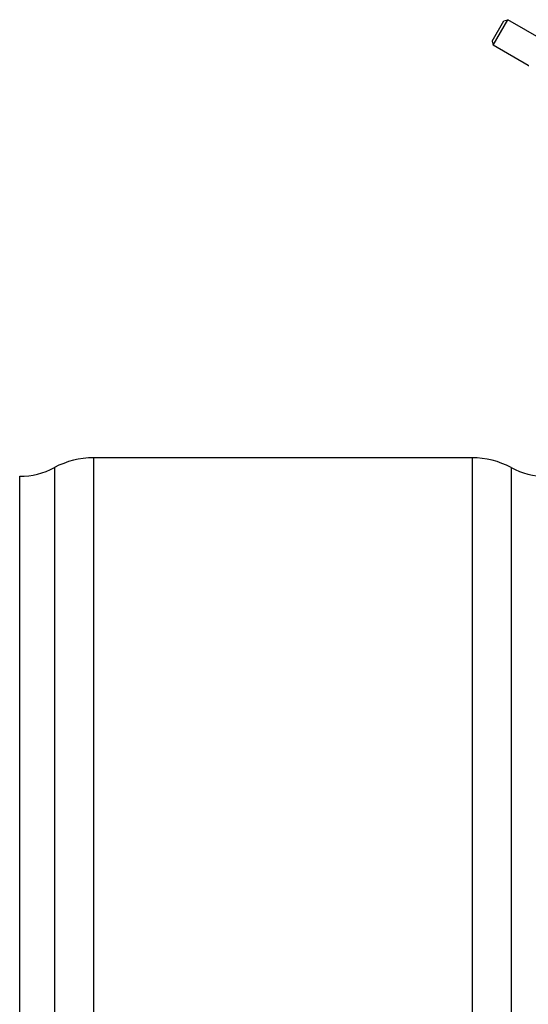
# Model space of a CAD drawing. Header units: millimetres. Extents: x 0 to 297, y 0 to 210.
# Tile 17 of 36: x 33 to 40, y 172 to 186. Entities that reach past the tile are written whole.
import ezdxf

# ---------------------------------------------------------------- set-up
doc = ezdxf.new("R2010")
doc.units = ezdxf.units.MM
doc.header["$LTSCALE"] = 16.335
doc.layers.get('0').update_dxf_attribs({"linetype": 'CONTINUOUS'})
doc.layers.add('AXES_REF', color=7, linetype='CONTINUOUS')

msp = doc.modelspace()

# ---------------------------------------------------------------- linework, layer by layer
at = {"color": 7, "linetype": 'Continuous'}
for p, q in [((39.652, 185.24), (39.812, 185.517)), ((39.667, 185.185), (39.867, 185.531)), ((39.812, 185.517), (39.867, 185.531)), ((40.352, 185.251), (39.867, 185.531)), ((39.652, 185.24), (39.667, 185.185)), ((40.143, 184.91), (39.667, 185.185))]:
    msp.add_line(p, q, dxfattribs=at)
at = {"color": 9, "linetype": 'Continuous'}
msp.add_line((40.143, 184.91), (40.152, 184.911), dxfattribs=at)
at = {"layer": 'AXES_REF', "color": 9, "linetype": 'Continuous'}
for p, q in [((34.252, 179.599), (34.252, 132.819)), ((39.381, 179.599), (39.381, 132.819)), ((33.723, 179.467), (33.723, 132.951)), ((39.911, 179.467), (39.911, 132.951))]:
    msp.add_line(p, q, dxfattribs=at)
at = {"layer": 'AXES_REF', "color": 7, "linetype": 'Continuous'}
for p, q in [((39.381, 179.599), (34.252, 179.599)), ((33.252, 133.069), (33.252, 179.349))]:
    msp.add_line(p, q, dxfattribs=at)
for centre, radius, start, end in [((34.252, 178.474), 1.125, 90, 118.0725), ((39.381, 178.474), 1.125, 61.9275, 90), ((33.252, 180.349), 1, 270, 298.0725), ((40.381, 180.349), 1, 241.9275, 270)]:
    msp.add_arc(centre, radius, start, end, dxfattribs=at)

doc.saveas('drawing.dxf')
